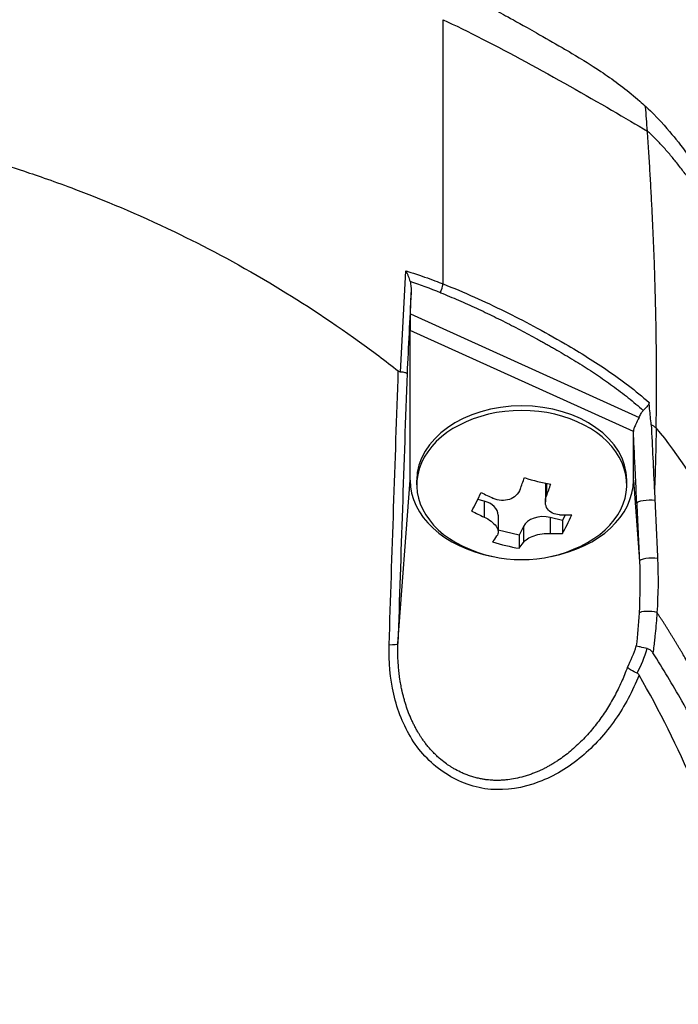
# Model space of a CAD drawing. Header units: millimetres. Extents: x 0 to 5219, y 0 to 2970.
# Tile 35 of 233: x 1021 to 1050, y 928 to 972. Entities that reach past the tile are written whole.
import ezdxf

# ---------------------------------------------------------------- set-up
doc = ezdxf.new("R2010")
doc.units = ezdxf.units.MM
doc.header["$LTSCALE"] = 0.2

# ---------------------------------------------------------------- blocks, each defined once
blk = doc.blocks.new('A$Cddb3c48e')
for p, q in [((35.481, 218.988), (35.481, 230.817)), ((42.228, 228.703), (42.228, 228.705)), ((42.598, 228.462), (42.598, 228.459)), ((34.013, 217.645), (34.045, 218.605)), ((35.847, 218.397), (35.847, 218.397)), ((35.88, 218.383), (35.88, 218.383)), ((36.474, 218.126), (36.474, 218.126)), ((34.013, 217.645), (44.253, 213.015)), ((38.235, 217.292), (38.235, 217.292)), ((44, 212.387), (34, 216.909)), ((34, 210.205), (34, 216.909)), ((41, 215.777), (41, 215.777)), ((43.046, 214.446), (43.046, 214.446)), ((43.081, 214.421), (43.081, 214.421)), ((43.119, 214.393), (43.119, 214.393)), ((43.298, 214.26), (43.298, 214.26)), ((44, 210.205), (44, 212.378)), ((33.458, 202.888), (34, 210.205)), ((34.3, 210.001), (34.3, 210.205)), ((40.057, 210), (40.057, 209.236)), ((40.11, 210.061), (40.11, 209.504)), ((43.7, 210.001), (43.7, 210.205)), ((44, 210.205), (44.268, 206.586)), ((37.314, 209.27), (37.031, 209.34)), ((37.314, 209.27), (37.314, 208.554)), ((37.943, 208.643), (37.943, 207.879)), ((40.821, 208.4), (40.271, 208.536)), ((40.271, 208.536), (40.271, 207.821)), ((40.945, 208.65), (40.821, 208.4)), ((39.073, 208.129), (38.88, 207.74)), ((39.073, 208.129), (39.073, 207.414)), ((40.821, 208.4), (40.821, 207.817)), ((38.88, 207.74), (37.943, 207.972)), ((38.88, 207.74), (38.88, 207.157)), ((43.955, 202.308), (43.955, 202.308)), ((44.021, 201.636), (44.021, 201.636)), ((44.071, 201.053), (44.071, 201.053))]:
    blk.add_line(p, q)
for centre, radius, start, end in [((0, 197), 52.78, 36.9695, 36.9726), ((39, 212.751), 6.1, 244.3547, 295.6453)]:
    blk.add_arc(centre, radius, start, end)
for centre, major_axis, ratio, start_param, end_param in [((-141.513, 189.396), (-127.011, -154.839), 0.882809, 2.389302, 2.395129), ((35.604, 219.007), (0.499, -0.024), 0.737349, 1.85579, 1.855825), ((43.513, 89.357), (15.035, 405.713), 0.037007, 1.247948, 1.257366), ((35.001, 218.723), (0.373, 0.928), 0.383101, 4.728495, 5.150722), ((34.052, 217.592), (-0.033, -1.082), 0.037512, 4.664319, 5.396898), ((38.27, 217.67), (0.056, -0.497), 0.111829, 0.493817, 0.493981), ((39, 210.001), (-4.7, 0), 0.707107, 2.167258, 7.25752), ((39, 210.205), (-4.7, 0), 0.707107, 3.141593, 6.283185), ((-20.581, 192.866), (13.917, 87.968), 0.732491, 5.053501, 5.061679), ((30.902, 209.792), (-22.678, 8.386), 0.359308, 4.179456, 4.191671), ((38.409, 212.897), (-1.461, -5.889), 0.234106, 1.075561, 1.176608), ((39.712, 214.185), (-5.114, 2.537), 0.667229, 1.780515, 2.000512), ((39, 210.205), (-5, 0), 0.707107, 0, 1.305249), ((40.997, 210), (-0.94, 0), 0.707107, 6.176924, 6.283185), ((39.591, 212.604), (1.461, 5.889), 0.234106, 4.217154, 4.3182), ((39, 210.205), (5, 0), 0.707107, 4.977936, 6.283185), ((36.971, 213.254), (-1.375, -5.541), 0.234106, 0.704407, 0.924405), ((39.207, 213.169), (-5.435, 2.697), 0.667229, 1.528312, 1.629358), ((37.003, 208.643), (0.94, 0), 0.707107, 0, 1.233353), ((44.649, 209.185), (0.499, 0.023), 0.238921, 0.886264, 3.103419), ((38.793, 212.333), (5.435, -2.697), 0.667229, 4.669905, 4.770951), ((39.96, 207.909), (-0.94, 0), 0.707107, 4.374946, 5.945742), ((39.207, 213.169), (-5.435, 2.697), 0.667229, 2.151669, 2.252715), ((41.029, 212.247), (1.375, 5.541), 0.234106, 3.846, 4.065997), ((38.409, 212.897), (-1.461, -5.889), 0.234106, 0.452205, 0.553251), ((38.793, 212.333), (5.435, -2.697), 0.667229, 5.293261, 5.394308), ((38.288, 211.316), (5.114, -2.537), 0.667229, 4.922107, 5.142105), ((39.591, 212.604), (1.461, 5.889), 0.234106, 3.593797, 3.694844), ((44.768, 206.604), (-0.499, -0.023), 0.214758, 4.022681, 6.245284), ((44.74, 204.195), (-0.499, 0.032), 0.272132, 4.049262, 6.084783), ((32.958, 202.906), (0.5, -0.016), 0.12447, 4.92874, 6.245879), ((-55.779, 253.06), (99.542, -51.165), 0.223913, 6.280193, 6.321434), ((-70.346, 258.525), (114.589, -56.806), 0.21504, 6.276967, 6.32014)]:
    blk.add_ellipse(centre, major_axis=major_axis, ratio=ratio, start_param=start_param, end_param=end_param)
for points, knots in [([(48.319, 135.426), (49.814, 136.616), (51.029, 137.679), (52.019, 138.574), (52.14, 138.684), (52.259, 138.791), (52.374, 138.896), (54.224, 140.591), (55.208, 141.626), (55.491, 141.917), (56.565, 143.018), (58.122, 144.669), (59.98, 146.941), (60.856, 148.012), (61.58, 148.955), (62.177, 149.759), (62.96, 150.813), (63.527, 151.628), (63.913, 152.192), (66.355, 155.763), (68.437, 159.453), (70.185, 163.219), (70.864, 164.683), (71.691, 166.579), (72.559, 168.922), (73.278, 170.864), (73.742, 172.335), (74.042, 173.321), (74.266, 174.057), (74.398, 174.523), (74.453, 174.716), (74.928, 176.385), (75.149, 177.366), (75.213, 177.641), (75.297, 178.001), (75.377, 178.36), (75.452, 178.716), (75.48, 178.848), (75.507, 178.98), (75.534, 179.111), (75.69, 179.876), (75.773, 180.369), (75.809, 180.585), (75.847, 180.805), (75.885, 181.045), (75.924, 181.304), (76.019, 181.933), (76.114, 182.677), (76.189, 183.537), (76.305, 184.879), (76.318, 185.866), (76.318, 186.496), (76.318, 187.142), (76.304, 188.134), (76.189, 189.469), (76.109, 190.392), (76.01, 191.138), (75.925, 191.706), (75.881, 191.994), (75.842, 192.236), (75.809, 192.433), (75.705, 193.052), (75.585, 193.672), (75.453, 194.293), (75.376, 194.654), (75.295, 195.015), (75.211, 195.376), (75.035, 196.13), (74.908, 196.617), (74.849, 196.843), (74.724, 197.322), (74.591, 197.809), (74.451, 198.304), (74.319, 198.767), (74.183, 199.229), (74.042, 199.691), (73.593, 201.166), (73.098, 202.635), (72.557, 204.096), (71.846, 206.013), (71.056, 207.916), (70.182, 209.799), (68.435, 213.565), (66.352, 217.256), (63.908, 220.827), (63.365, 221.621), (62.79, 222.429), (62.179, 223.251), (61.491, 224.178), (60.758, 225.121), (59.975, 226.079), (57.92, 228.592), (56.336, 230.23), (55.486, 231.102), (54.487, 232.125), (53.45, 233.131), (52.374, 234.116), (50.023, 236.267), (47.487, 238.321), (44.762, 240.244), (42.244, 242.021), (39.97, 243.404), (38.068, 244.474), (34.947, 246.232), (32.852, 247.165), (32.062, 247.524), (31.856, 247.617), (31.737, 247.671), (31.706, 247.685), (28.152, 249.28), (24.396, 250.646), (20.469, 251.719), (19.916, 251.87), (19.359, 252.016), (18.799, 252.155), (16.976, 252.609), (15.438, 252.923), (14.216, 253.149), (13.008, 253.373), (11.788, 253.569), (10.56, 253.736), (10.221, 253.783), (9.881, 253.826), (9.541, 253.868), (5.305, 254.387), (2.227, 254.438), (0.402, 254.447), (0.26, 254.447), (0.126, 254.448), (0, 254.448)], [-0.804244, -0.804244, -0.804244, -0.804244, -0.7867787, -0.7867787, -0.7867787, -0.7846306, -0.7846306, -0.7846306, -0.75, -0.75, -0.75, -0.71875, -0.71875, -0.71875, -0.7052239, -0.7052239, -0.7052239, -0.6875, -0.6875, -0.6875, -0.625, -0.625, -0.625, -0.59375, -0.59375, -0.59375, -0.5758637, -0.5758637, -0.5758637, -0.5625, -0.5625, -0.5625, -0.546875, -0.546875, -0.546875, -0.5411757, -0.5411757, -0.5411757, -0.5390625, -0.5390625, -0.5390625, -0.53125, -0.53125, -0.53125, -0.5266987, -0.5266987, -0.5266987, -0.515625, -0.515625, -0.515625, -0.5, -0.5, -0.5, -0.484375, -0.484375, -0.484375, -0.4739987, -0.4739987, -0.4739987, -0.46875, -0.46875, -0.46875, -0.4588678, -0.4588678, -0.4588678, -0.453125, -0.453125, -0.453125, -0.4453125, -0.4453125, -0.4453125, -0.4375, -0.4375, -0.4375, -0.4300483, -0.4300483, -0.4300483, -0.40625, -0.40625, -0.40625, -0.375, -0.375, -0.375, -0.3125, -0.3125, -0.3125, -0.2978036, -0.2978036, -0.2978036, -0.28125, -0.28125, -0.28125, -0.25, -0.25, -0.25, -0.2303717, -0.2303717, -0.2303717, -0.1875, -0.1875, -0.1875, -0.1671318, -0.1671318, -0.1671318, -0.1337093, -0.1337093, -0.1337093, -0.125, -0.125, -0.125, -0.0780464, -0.0780464, -0.0780464, -0.0714286, -0.0714286, -0.0714286, -0.0535714, -0.0535714, -0.0535714, -0.039579, -0.039579, -0.039579, -0.0357143, -0.0357143, -0.0357143, -0.0025653, -0.0025653, -0.0025653, 0, 0, 0, 0]), ([(35.481, 232.446), (36.407, 232.005), (37.304, 231.535), (38.185, 231.049), (38.424, 230.918), (38.776, 230.723), (39.238, 230.462), (39.378, 230.383), (39.518, 230.304), (39.657, 230.224), (40.04, 230.006), (40.423, 229.789), (40.804, 229.568), (40.895, 229.515), (41.222, 229.33), (41.775, 228.99), (42.184, 228.738), (42.501, 228.528), (42.73, 228.371), (43.264, 228.007), (43.783, 227.613), (44.284, 227.173), (44.375, 227.093), (44.465, 227.011), (44.554, 226.927)], [0.0000201, 0.0000201, 0.0000201, 0.0000201, 0.2857143, 0.2857143, 0.2857143, 0.4, 0.4, 0.4, 0.4457982, 0.4457982, 0.4457982, 0.5714286, 0.5714286, 0.5714286, 0.6785714, 0.6785714, 0.6785714, 0.7857143, 0.7857143, 0.7857143, 0.9669132, 0.9669132, 0.9669132, 0.9999998, 0.9999998, 0.9999998, 0.9999998]), ([(35.481, 230.817), (36.013, 230.572), (36.613, 230.277), (37.25, 229.951), (39.714, 228.688), (42.742, 226.954), (44.625, 225.83)], [0.0000136, 0.0000136, 0.0000136, 0.0000136, 0.2054732, 0.2054732, 0.2054732, 1, 1, 1, 1]), ([(-33.473, 215.019), (-33.407, 215.071), (-32.847, 215.528), (-31.742, 216.329), (-30.973, 216.887), (-29.94, 217.608), (-28.604, 218.441), (-28.313, 218.622), (-28.023, 218.8), (-27.732, 218.973), (-26.303, 219.827), (-24.883, 220.586), (-23.488, 221.261), (-23.453, 221.278), (-23.417, 221.295), (-23.382, 221.312), (-21.966, 221.993), (-20.518, 222.615), (-19.045, 223.177), (-18.643, 223.33), (-18.24, 223.478), (-17.835, 223.622), (-17.822, 223.626), (-16.884, 223.987), (-14.967, 224.556), (-14.796, 224.607), (-14.62, 224.658), (-14.439, 224.71), (-13.728, 224.913), (-12.936, 225.125), (-12.063, 225.335), (-11.056, 225.577), (-10.268, 225.739), (-9.708, 225.849), (-9.122, 225.964), (-8.786, 226.023), (-8.701, 226.038), (-8.238, 226.12), (-7.773, 226.198), (-7.307, 226.269), (-6.637, 226.372), (-5.964, 226.462), (-5.289, 226.541), (-5.193, 226.552), (-5.059, 226.567), (-4.889, 226.585), (-4.393, 226.638), (-3.584, 226.721), (-2.457, 226.785), (-2.258, 226.796), (-2.049, 226.807), (-1.83, 226.816), (-1.635, 226.825), (-1.438, 226.832), (-1.238, 226.838), (-0.841, 226.85), (-0.435, 226.856), (-0.017, 226.857), (0.38, 226.858), (0.787, 226.853), (1.203, 226.841), (1.355, 226.837), (1.508, 226.832), (1.663, 226.827), (1.931, 226.817), (2.184, 226.805), (2.423, 226.792), (3.581, 226.729), (4.391, 226.646), (4.855, 226.598), (4.975, 226.586), (5.072, 226.575), (5.146, 226.567), (5.858, 226.488), (6.567, 226.395), (7.274, 226.289), (7.713, 226.223), (8.151, 226.151), (8.588, 226.075), (8.633, 226.067), (8.997, 226.006), (9.676, 225.874), (10.232, 225.766), (10.998, 225.61), (11.969, 225.381), (12.599, 225.231), (13.415, 225.028), (14.41, 224.746), (14.689, 224.666), (14.983, 224.581), (15.29, 224.488), (15.599, 224.395), (16.082, 224.248), (16.733, 224.033), (17.348, 223.83), (18.113, 223.566), (19.02, 223.223), (20.252, 222.756), (21.748, 222.143), (23.468, 221.315), (24.767, 220.69), (26.193, 219.942), (27.718, 219.037), (28.995, 218.278), (30.342, 217.408), (31.734, 216.404), (32.307, 215.99), (32.888, 215.554), (33.475, 215.094)], [0, 0, 0, 0, 0.049153, 0.049153, 0.049153, 0.083333, 0.083333, 0.083333, 0.097112, 0.097112, 0.097112, 0.164941, 0.164941, 0.164941, 0.166667, 0.166667, 0.166667, 0.23215, 0.23215, 0.23215, 0.25, 0.25, 0.25, 0.291667, 0.291667, 0.291667, 0.300119, 0.300119, 0.300119, 0.333333, 0.333333, 0.333333, 0.356595, 0.356595, 0.356595, 0.380952, 0.380952, 0.380952, 0.400465, 0.400465, 0.400465, 0.428571, 0.428571, 0.428571, 0.43936, 0.43936, 0.43936, 0.470659, 0.470659, 0.470659, 0.47619, 0.47619, 0.47619, 0.48476, 0.48476, 0.48476, 0.501735, 0.501735, 0.501735, 0.517903, 0.517903, 0.517903, 0.52381, 0.52381, 0.52381, 0.530496, 0.530496, 0.530496, 0.562996, 0.562996, 0.562996, 0.571429, 0.571429, 0.571429, 0.600812, 0.600812, 0.600812, 0.619048, 0.619048, 0.619048, 0.645252, 0.645252, 0.645252, 0.666667, 0.666667, 0.666667, 0.703844, 0.703844, 0.703844, 0.714286, 0.714286, 0.714286, 0.767745, 0.767745, 0.767745, 0.81824, 0.81824, 0.81824, 0.886861, 0.886861, 0.886861, 0.938687, 0.938687, 0.938687, 0.982109, 0.982109, 0.982109, 1, 1, 1, 1]), ([(44.554, 226.927), (44.715, 226.78), (44.826, 226.669), (44.892, 226.603), (45.374, 226.118), (45.698, 225.723), (45.902, 225.469), (46.21, 225.085), (46.394, 224.833), (46.471, 224.73), (46.657, 224.48), (46.874, 224.181), (47.121, 223.833), (47.513, 223.28), (47.753, 222.928), (47.852, 222.786), (47.904, 222.71), (47.956, 222.635), (48.007, 222.56), (48.088, 222.443), (48.169, 222.325), (48.249, 222.206), (48.3, 222.131), (48.44, 221.926), (48.665, 221.588), (48.905, 221.228), (49.201, 220.777), (49.548, 220.232), (49.869, 219.729), (50.184, 219.223), (50.493, 218.713), (50.652, 218.453), (50.894, 218.05), (51.215, 217.502), (51.565, 216.902), (52.008, 216.128), (52.526, 215.171), (53.731, 212.944), (54.395, 211.502), (54.668, 210.917), (55.305, 209.551), (55.903, 208.167), (56.458, 206.766), (56.572, 206.478), (56.684, 206.19), (56.795, 205.901), (57.133, 205.014), (57.749, 203.388), (58.475, 200.976), (59.022, 199.16), (59.494, 197.322), (59.884, 195.468), (59.891, 195.433), (59.899, 195.398), (59.906, 195.363), (60.222, 193.849), (60.589, 191.855), (60.875, 189.369), (61.186, 186.668), (61.256, 184.722), (61.287, 183.554), (61.297, 183.197), (61.301, 182.912), (61.304, 182.699), (61.315, 181.794), (61.318, 180.377), (61.197, 178.454), (61.056, 176.222), (60.78, 173.997), (60.361, 171.798), (60.355, 171.769), (60.349, 171.739), (60.344, 171.709), (59.977, 169.806), (59.512, 167.92), (58.957, 166.061), (58.375, 164.111), (57.693, 162.19), (56.922, 160.304), (56.91, 160.276), (56.899, 160.249), (56.887, 160.221), (56.251, 158.673), (55.55, 157.15), (54.787, 155.657), (54.658, 155.405), (53.911, 153.836), (52.223, 151.13), (50.296, 148.041), (48.092, 145.118), (45.637, 142.408), (45.14, 141.86), (44.521, 141.195), (43.763, 140.43), (43.022, 139.683), (42.149, 138.84), (41.123, 137.924), (37.429, 134.624), (33.315, 131.771), (28.907, 129.449), (27.235, 128.568), (25.521, 127.763), (23.771, 127.04), (23.215, 126.81), (22.654, 126.588), (22.091, 126.374), (21.07, 125.988), (18.732, 125.083), (14.935, 124.149), (13.96, 123.909), (13.024, 123.703), (12.128, 123.526), (7.315, 122.573), (3.7, 122.402), (1.418, 122.351), (0.895, 122.339), (0.441, 122.336), (0.057, 122.335)], [0.0000004, 0.0000004, 0.0000004, 0.0000004, 0.0285714, 0.0285714, 0.0285714, 0.0714286, 0.0714286, 0.0714286, 0.0892857, 0.0892857, 0.0892857, 0.1071429, 0.1071429, 0.1071429, 0.125, 0.125, 0.125, 0.1284736, 0.1284736, 0.1284736, 0.1339286, 0.1339286, 0.1339286, 0.1428571, 0.1428571, 0.1428571, 0.1607143, 0.1607143, 0.1607143, 0.1785714, 0.1785714, 0.1785714, 0.1956232, 0.1956232, 0.1956232, 0.2142857, 0.2142857, 0.2142857, 0.25, 0.25, 0.25, 0.2796252, 0.2796252, 0.2796252, 0.2857143, 0.2857143, 0.2857143, 0.3163265, 0.3163265, 0.3163265, 0.3469388, 0.3469388, 0.3469388, 0.3476324, 0.3476324, 0.3476324, 0.377551, 0.377551, 0.377551, 0.4010005, 0.4010005, 0.4010005, 0.4081633, 0.4081633, 0.4081633, 0.4265306, 0.4265306, 0.4265306, 0.4540816, 0.4540816, 0.4540816, 0.4544339, 0.4544339, 0.4544339, 0.4770408, 0.4770408, 0.4770408, 0.4996669, 0.4996669, 0.4996669, 0.5, 0.5, 0.5, 0.5178571, 0.5178571, 0.5178571, 0.5357143, 0.5357143, 0.5357143, 0.5714286, 0.5714286, 0.5714286, 0.5985301, 0.5985301, 0.5985301, 0.625, 0.625, 0.625, 0.75, 0.75, 0.75, 0.7974141, 0.7974141, 0.7974141, 0.8125, 0.8125, 0.8125, 0.875, 0.875, 0.875, 0.8914403, 0.8914403, 0.8914403, 0.9797679, 0.9797679, 0.9797679, 1, 1, 1, 1]), ([(45.019, 212.55), (45.027, 213.09), (45.032, 213.634), (45.034, 214.186), (45.035, 214.492), (45.035, 214.799), (45.034, 215.053), (45.034, 215.307), (45.032, 215.507), (45.031, 215.73), (45.03, 215.841), (45.029, 215.959), (45.028, 216.073), (45.026, 216.188), (45.025, 216.3), (45.024, 216.413), (45.022, 216.526), (45.021, 216.639), (45.019, 216.752), (45.017, 216.922), (45.014, 217.091), (45.011, 217.261), (45.008, 217.43), (45.004, 217.599), (45.001, 217.769), (44.997, 217.938), (44.993, 218.107), (44.989, 218.276), (44.985, 218.417), (44.981, 218.558), (44.978, 218.699), (44.974, 218.839), (44.97, 218.98), (44.965, 219.121), (44.961, 219.261), (44.956, 219.402), (44.952, 219.543), (44.947, 219.697), (44.941, 219.851), (44.936, 220.006), (44.93, 220.16), (44.924, 220.315), (44.918, 220.469), (44.912, 220.623), (44.906, 220.778), (44.9, 220.932), (44.894, 221.079), (44.887, 221.226), (44.881, 221.373), (44.874, 221.52), (44.867, 221.667), (44.861, 221.814), (44.854, 221.961), (44.846, 222.108), (44.839, 222.255), (44.832, 222.405), (44.824, 222.555), (44.816, 222.705), (44.808, 222.856), (44.8, 223.006), (44.792, 223.156), (44.784, 223.306), (44.775, 223.456), (44.767, 223.606), (44.758, 223.754), (44.749, 223.902), (44.741, 224.05), (44.732, 224.198), (44.723, 224.346), (44.713, 224.494), (44.704, 224.642), (44.695, 224.79), (44.685, 224.938), (44.666, 225.236), (44.646, 225.533), (44.625, 225.83)], [0, 0, 0, 0, 0.0964194, 0.0964194, 0.0964194, 0.1498066, 0.1498066, 0.1498066, 0.2031938, 0.2031938, 0.2031938, 0.2298874, 0.2298874, 0.2298874, 0.256581, 0.256581, 0.256581, 0.2832746, 0.2832746, 0.2832746, 0.3232355, 0.3232355, 0.3232355, 0.3631964, 0.3631964, 0.3631964, 0.4031573, 0.4031573, 0.4031573, 0.4364096, 0.4364096, 0.4364096, 0.4696618, 0.4696618, 0.4696618, 0.5029141, 0.5029141, 0.5029141, 0.5394497, 0.5394497, 0.5394497, 0.5759854, 0.5759854, 0.5759854, 0.612521, 0.612521, 0.612521, 0.6473477, 0.6473477, 0.6473477, 0.6821745, 0.6821745, 0.6821745, 0.7170012, 0.7170012, 0.7170012, 0.7526185, 0.7526185, 0.7526185, 0.7882359, 0.7882359, 0.7882359, 0.8238532, 0.8238532, 0.8238532, 0.8590145, 0.8590145, 0.8590145, 0.8941758, 0.8941758, 0.8941758, 0.9293371, 0.9293371, 0.9293371, 1, 1, 1, 1]), ([(33.81, 219.572), (33.81, 219.571), (33.812, 219.568), (33.823, 219.546), (33.843, 219.506), (33.885, 219.414), (33.902, 219.375), (33.95, 219.255), (33.978, 219.173), (34, 219.092)], [-0.00015855, -0.00015855, -0.00015855, -0.00015855, 0, 0, 0.00750952, 0.00750952, 0.01317093, 0.01317093, 0.02454481, 0.02454481, 0.02454481, 0.02454481]), ([(33.81, 219.572), (33.828, 219.566), (34.111, 219.488), (34.652, 219.299), (34.986, 219.183), (35.261, 219.076), (35.481, 218.988)], [-0.9999928, -0.9999928, -0.9999928, -0.9999928, -0.5, -0.5, -0.5, 0, 0, 0, 0]), ([(34, 219.092), (34.019, 219.02), (34.031, 218.943), (34.046, 218.781), (34.047, 218.692), (34.045, 218.605)], [0.000001, 0.000001, 0.000001, 0.000001, 0.02294588, 0.02294588, 0.04925693, 0.04925693, 0.04925693, 0.04925693]), ([(35.481, 218.988), (35.939, 218.808), (36.415, 218.608), (36.883, 218.399), (37.316, 218.206), (37.777, 217.989), (38.26, 217.751), (39.042, 217.364), (39.957, 216.881), (40.944, 216.308), (41.63, 215.909), (42.284, 215.501), (42.881, 215.091), (43.467, 214.688), (44.101, 214.214), (44.698, 213.689)], [0, 0, 0, 0, 0.142857, 0.142857, 0.142857, 0.285714, 0.285714, 0.285714, 0.571429, 0.571429, 0.571429, 0.785714, 0.785714, 0.785714, 1, 1, 1, 1]), ([(35.362, 218.596), (35.633, 218.487), (36.173, 218.262), (36.973, 217.905), (37.765, 217.529), (38.418, 217.201), (38.937, 216.931), (39.324, 216.724), (39.645, 216.549), (39.901, 216.407), (40.093, 216.3), (40.284, 216.192), (40.538, 216.047), (40.855, 215.863), (41.233, 215.639), (41.733, 215.333), (42.35, 214.937), (43.073, 214.435), (43.774, 213.9), (44.223, 213.519), (44.442, 213.321)], [0, 0, 0, 0, 0.094785, 0.18958, 0.28439, 0.37921, 0.426621, 0.474028, 0.52143, 0.545128, 0.568823, 0.592519, 0.616223, 0.663648, 0.711082, 0.758512, 0.853322, 0.948046, 1.04272, 1.137469, 1.137469, 1.137469, 1.137469]), ([(33.578, 215.047), (33.561, 215.049), (33.544, 215.054), (33.509, 215.069), (33.491, 215.081), (33.475, 215.094)], [0.00000099, 0.00000099, 0.00000099, 0.00000099, 0.00577902, 0.00577902, 0.01216888, 0.01216888, 0.01216888, 0.01216888]), ([(33.866, 214.978), (33.866, 214.978), (33.866, 214.978), (33.864, 214.984), (33.857, 214.99), (33.83, 215.002), (33.81, 215.009), (33.759, 215.021), (33.728, 215.027), (33.658, 215.038), (33.619, 215.042), (33.578, 215.047)], [-0.00029029, -0.00029029, -0.00029029, -0.00029029, 0, 0, 0.01344781, 0.01344781, 0.02760524, 0.02760524, 0.04173847, 0.04173847, 0.0554912, 0.0554912, 0.0554912, 0.0554912]), ([(44.253, 213.015), (44.28, 213.077), (44.311, 213.139), (44.375, 213.24), (44.406, 213.284), (44.442, 213.321)], [0.00002868, 0.00002868, 0.00002868, 0.00002868, 0.02033037, 0.02033037, 0.03597654, 0.03597654, 0.03597654, 0.03597654]), ([(44.698, 213.689), (44.699, 213.676), (44.699, 213.672), (44.699, 213.664), (44.698, 213.658), (44.697, 213.642), (44.694, 213.632), (44.677, 213.583), (44.644, 213.542), (44.559, 213.443), (44.504, 213.386), (44.442, 213.321)], [-0.06521212, -0.06521212, -0.06521212, -0.06521212, -0.06307352, -0.06307352, -0.05996648, -0.05996648, -0.05346033, -0.05346033, -0.02742539, -0.02742539, 0, 0, 0, 0]), ([(44.253, 213.015), (44.204, 212.901), (44.143, 212.791), (44.064, 212.624), (44.039, 212.567), (44.009, 212.469), (44.001, 212.427), (44, 212.387)], [-0.07588109, -0.07588109, -0.07588109, -0.07588109, -0.03787414, -0.03787414, -0.01696139, -0.01696139, -0.00000125, -0.00000125, -0.00000125, -0.00000125]), ([(0.102, 124.954), (0.112, 124.954), (0.122, 124.954), (0.132, 124.954), (3.823, 124.964), (7.505, 125.378), (11.112, 126.114), (14.719, 126.85), (18.252, 127.922), (21.643, 129.315), (23.263, 129.98), (24.851, 130.718), (26.4, 131.525), (27.949, 132.333), (29.459, 133.209), (30.924, 134.151), (31.331, 134.413), (31.734, 134.679), (32.134, 134.951), (32.454, 135.169), (32.772, 135.389), (33.088, 135.613), (33.797, 136.117), (34.494, 136.636), (35.179, 137.171), (36.547, 138.241), (37.864, 139.371), (39.121, 140.557), (39.354, 140.777), (39.584, 140.998), (39.813, 141.222), (40.202, 141.602), (40.585, 141.987), (40.961, 142.378), (41.56, 142.998), (42.142, 143.632), (42.709, 144.278), (43.843, 145.57), (44.913, 146.912), (45.917, 148.299), (46.009, 148.427), (46.102, 148.556), (46.193, 148.685), (47.093, 149.951), (47.937, 151.254), (48.723, 152.588), (49.589, 154.058), (50.384, 155.567), (51.104, 157.109), (51.799, 158.599), (52.428, 160.116), (52.983, 161.658), (53.524, 163.159), (53.996, 164.683), (54.393, 166.229), (54.405, 166.272), (54.415, 166.314), (54.426, 166.357), (54.831, 167.947), (55.158, 169.559), (55.406, 171.178), (55.641, 172.71), (55.806, 174.247), (55.901, 175.777), (56.057, 178.29), (56.024, 180.782), (55.826, 183.259), (55.773, 183.927), (55.707, 184.594), (55.63, 185.26), (55.615, 185.388), (55.6, 185.517), (55.584, 185.645), (55.487, 186.439), (55.373, 187.231), (55.243, 188.021), (54.852, 190.391), (54.313, 192.74), (53.627, 195.044), (52.701, 198.157), (51.516, 201.201), (50.083, 204.141), (49.367, 205.611), (48.599, 207.056), (47.754, 208.461), (46.908, 209.866), (46.069, 211.318), (45.019, 212.55)], [0, 0, 0, 0, 0.0002405, 0.0002405, 0.0002405, 0.087999, 0.087999, 0.087999, 0.1757575, 0.1757575, 0.1757575, 0.2176964, 0.2176964, 0.2176964, 0.2596353, 0.2596353, 0.2596353, 0.2712771, 0.2712771, 0.2712771, 0.2806048, 0.2806048, 0.2806048, 0.3015742, 0.3015742, 0.3015742, 0.3435132, 0.3435132, 0.3435132, 0.3512745, 0.3512745, 0.3512745, 0.3644826, 0.3644826, 0.3644826, 0.3854521, 0.3854521, 0.3854521, 0.427391, 0.427391, 0.427391, 0.4312716, 0.4312716, 0.4312716, 0.46933, 0.46933, 0.46933, 0.5112689, 0.5112689, 0.5112689, 0.5518142, 0.5518142, 0.5518142, 0.591266, 0.591266, 0.591266, 0.5923596, 0.5923596, 0.5923596, 0.632905, 0.632905, 0.632905, 0.6712635, 0.6712635, 0.6712635, 0.7342684, 0.7342684, 0.7342684, 0.7512605, 0.7512605, 0.7512605, 0.754541, 0.754541, 0.754541, 0.7748137, 0.7748137, 0.7748137, 0.8356317, 0.8356317, 0.8356317, 0.917816, 0.917816, 0.917816, 0.9589081, 0.9589081, 0.9589081, 0.9999998, 0.9999998, 0.9999998, 0.9999998]), ([(44, 212.378), (44, 212.38), (44, 212.381), (44, 212.384), (44, 212.385), (44, 212.387)], [0.000000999, 0.000000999, 0.000000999, 0.000000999, 0.00058694, 0.00058694, 0.001170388, 0.001170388, 0.001170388, 0.001170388]), ([(44.15, 209.166), (44.146, 209.253), (44.122, 209.791), (44.075, 210.775), (44.045, 211.422), (44.02, 211.956), (44, 212.378)], [-1, -1, -1, -1, -0.5, -0.5, -0.5, 0, 0, 0, 0]), ([(38.927, 209.798), (38.889, 209.699), (38.826, 209.601), (38.659, 209.443), (38.555, 209.382), (38.34, 209.309), (38.215, 209.292), (37.964, 209.308), (37.838, 209.342), (37.729, 209.391)], [-0.1437022, -0.1437022, -0.1437022, -0.1437022, -0.1077767, -0.1077767, -0.0718511, -0.0718511, -0.0359256, -0.0359256, 0, 0, 0, 0]), ([(40.686, 208.657), (40.577, 208.662), (40.466, 208.688), (40.279, 208.78), (40.202, 208.847), (40.098, 209), (40.065, 209.094), (40.052, 209.297), (40.072, 209.405), (40.11, 209.504)], [-0.5881822, -0.5881822, -0.5881822, -0.5881822, -0.5522567, -0.5522567, -0.5163311, -0.5163311, -0.4804056, -0.4804056, -0.44448, -0.44448, -0.44448, -0.44448]), ([(37.314, 208.554), (37.423, 208.505), (37.534, 208.442), (37.721, 208.298), (37.798, 208.218), (37.902, 208.066), (37.935, 207.984), (37.948, 207.832), (37.928, 207.762), (37.89, 207.707)], [-0.2938438, -0.2938438, -0.2938438, -0.2938438, -0.2579182, -0.2579182, -0.2219927, -0.2219927, -0.1860671, -0.1860671, -0.1501416, -0.1501416, -0.1501416, -0.1501416]), ([(39.073, 207.414), (39.111, 207.469), (39.174, 207.528), (39.341, 207.635), (39.445, 207.683), (39.66, 207.756), (39.785, 207.786), (40.036, 207.821), (40.162, 207.826), (40.271, 207.821)], [-0.4380406, -0.4380406, -0.4380406, -0.4380406, -0.4021151, -0.4021151, -0.3661895, -0.3661895, -0.330264, -0.330264, -0.2943384, -0.2943384, -0.2943384, -0.2943384]), ([(45.054, 204.283), (45.052, 204.239), (45.049, 204.195), (45.046, 204.151), (45.024, 203.842), (44.997, 203.532), (44.964, 203.222), (44.963, 203.214), (44.962, 203.206), (44.962, 203.198), (44.959, 203.175), (44.957, 203.152), (44.954, 203.129), (44.953, 203.118), (44.952, 203.107), (44.95, 203.096), (44.927, 202.887), (44.902, 202.68), (44.873, 202.472)], [0, 0, 0, 0, 0.07278, 0.07278, 0.07278, 0.586627, 0.586627, 0.586627, 0.599744, 0.599744, 0.599744, 0.63799, 0.63799, 0.63799, 0.655952, 0.655952, 0.655952, 1, 1, 1, 1]), ([(44.253, 201.482), (43.963, 200.754), (43.605, 200.091), (43.189, 199.493), (42.742, 198.85), (42.238, 198.299), (41.687, 197.836), (41.395, 197.59), (41.089, 197.373), (40.772, 197.184), (40.442, 196.987), (40.106, 196.825), (39.767, 196.698), (39.029, 196.419), (38.31, 196.312), (37.62, 196.366), (37.261, 196.394), (36.91, 196.47), (36.564, 196.592), (36.227, 196.71), (35.905, 196.87), (35.598, 197.069), (35.294, 197.266), (35.014, 197.496), (34.759, 197.757), (34.501, 198.02), (34.277, 198.305), (34.086, 198.613), (33.706, 199.223), (33.438, 199.893), (33.268, 200.629), (33.104, 201.339), (33.039, 202.075), (33.064, 202.842)], [0.0000002, 0.0000002, 0.0000002, 0.0000002, 0.125, 0.125, 0.125, 0.25, 0.25, 0.25, 0.3125, 0.3125, 0.3125, 0.375, 0.375, 0.375, 0.5, 0.5, 0.5, 0.5625, 0.5625, 0.5625, 0.625, 0.625, 0.625, 0.6875, 0.6875, 0.6875, 0.75, 0.75, 0.75, 0.875, 0.875, 0.875, 1, 1, 1, 1]), ([(43.729, 201.829), (43.648, 201.607), (43.471, 201.169), (43.159, 200.534), (42.802, 199.924), (42.466, 199.442), (42.175, 199.075), (41.944, 198.808), (41.701, 198.551), (41.446, 198.305), (41.18, 198.072), (40.904, 197.854), (40.666, 197.686), (40.471, 197.56), (40.322, 197.47), (40.178, 197.389), (40.046, 197.319), (39.921, 197.257), (39.792, 197.196), (39.644, 197.132), (39.478, 197.066), (39.294, 197), (39.039, 196.921), (38.731, 196.846), (38.433, 196.799), (38.207, 196.777), (38.039, 196.767), (37.899, 196.765), (37.789, 196.767), (37.713, 196.77), (37.644, 196.774), (37.555, 196.78), (37.433, 196.793), (37.274, 196.816), (37.099, 196.849), (36.908, 196.895), (36.71, 196.954), (36.517, 197.024), (36.288, 197.12), (36.085, 197.221), (35.908, 197.324), (35.755, 197.42), (35.553, 197.56), (35.343, 197.729), (35.156, 197.901), (35.007, 198.051), (34.866, 198.207), (34.741, 198.359), (34.632, 198.502), (34.537, 198.636), (34.468, 198.741), (34.418, 198.82), (34.381, 198.881), (34.341, 198.948), (34.285, 199.047), (34.217, 199.172), (34.14, 199.325), (34.043, 199.532), (33.933, 199.797), (33.837, 200.068), (33.768, 200.288), (33.721, 200.455), (33.685, 200.596), (33.661, 200.694), (33.648, 200.751), (33.639, 200.795), (33.625, 200.856), (33.606, 200.951), (33.578, 201.098), (33.529, 201.395), (33.484, 201.778), (33.451, 202.315), (33.45, 202.668), (33.458, 202.888)], [0, 0, 0, 0, 0.070827, 0.141622, 0.212298, 0.282826, 0.318052, 0.353467, 0.389176, 0.424892, 0.460523, 0.496004, 0.531356, 0.548995, 0.566615, 0.584223, 0.599385, 0.612159, 0.626755, 0.643181, 0.661413, 0.681438, 0.703241, 0.743454, 0.778873, 0.796391, 0.813783, 0.831055, 0.839648, 0.848213, 0.854469, 0.861183, 0.875987, 0.892624, 0.911095, 0.931405, 0.953562, 0.975364, 0.995501, 1.030779, 1.045923, 1.059393, 1.086917, 1.122409, 1.143167, 1.165947, 1.187994, 1.208321, 1.226921, 1.243785, 1.258905, 1.26581, 1.272276, 1.281018, 1.289759, 1.307238, 1.324721, 1.342212, 1.377234, 1.412331, 1.429913, 1.447516, 1.465141, 1.47396, 1.478372, 1.482785, 1.487493, 1.497362, 1.5124, 1.532615, 1.588583, 1.628919, 1.694963, 1.694963, 1.694963, 1.694963]), ([(44.616, 202.669), (44.517, 202.69), (44.402, 202.716), (44.309, 202.738), (44.273, 202.747), (44.233, 202.757), (44.198, 202.766), (44.142, 202.78), (44.133, 202.784), (44.129, 202.785)], [0.0000155, 0.0000155, 0.0000155, 0.0000155, 0.5, 0.5, 0.5, 0.75, 0.75, 0.75, 1, 1, 1, 1]), ([(0.132, 126.865), (0.418, 126.866), (0.818, 126.87), (1.332, 126.885), (1.529, 126.891), (1.743, 126.898), (1.974, 126.908), (2.12, 126.915), (2.274, 126.922), (2.434, 126.931), (2.637, 126.942), (2.85, 126.954), (3.075, 126.969), (3.392, 126.991), (3.73, 127.016), (4.089, 127.048), (4.178, 127.056), (4.266, 127.064), (4.354, 127.072), (4.783, 127.112), (5.208, 127.157), (5.631, 127.207), (6.058, 127.258), (6.482, 127.314), (6.903, 127.374), (7.273, 127.428), (7.641, 127.484), (8.006, 127.545), (8.061, 127.554), (8.115, 127.563), (8.17, 127.572), (8.294, 127.593), (8.419, 127.614), (8.543, 127.636), (8.753, 127.673), (8.964, 127.711), (9.174, 127.751), (9.594, 127.829), (10.013, 127.913), (10.431, 128.001), (10.908, 128.102), (11.384, 128.209), (11.858, 128.322), (11.926, 128.338), (12.283, 128.421), (12.924, 128.585), (13.511, 128.736), (14.336, 128.956), (15.388, 129.277), (15.467, 129.301), (15.546, 129.325), (15.627, 129.351), (15.961, 129.454), (16.287, 129.558), (16.606, 129.664), (17.021, 129.8), (17.424, 129.939), (17.815, 130.078), (18.664, 130.379), (19.459, 130.684), (20.2, 130.986), (20.608, 131.151), (20.999, 131.316), (21.375, 131.479), (21.781, 131.655), (22.168, 131.829), (22.538, 131.999), (22.667, 132.059), (22.794, 132.118), (22.919, 132.177), (23.792, 132.587), (24.598, 132.993), (25.342, 133.389), (27.149, 134.349), (28.586, 135.239), (29.7, 135.973), (30.694, 136.629), (31.665, 137.316), (32.611, 138.034), (32.837, 138.205), (33.061, 138.378), (33.284, 138.553), (33.706, 138.885), (34.139, 139.235), (34.581, 139.605), (35.194, 140.118), (35.826, 140.67), (36.47, 141.264), (36.523, 141.312), (36.575, 141.36), (36.627, 141.409), (37.106, 141.854), (37.851, 142.556), (38.812, 143.559), (39.732, 144.521), (40.852, 145.759), (42.087, 147.331), (42.224, 147.506), (42.363, 147.685), (42.503, 147.868), (42.879, 148.36), (43.237, 148.847), (43.577, 149.327), (44.075, 150.03), (44.535, 150.718), (44.962, 151.39), (45.376, 152.041), (45.757, 152.676), (46.111, 153.292), (46.591, 154.13), (47.009, 154.917), (47.375, 155.644), (47.788, 156.466), (48.134, 157.213), (48.427, 157.879), (48.607, 158.289), (48.767, 158.669), (48.91, 159.016), (48.926, 159.056), (48.942, 159.095), (48.958, 159.135), (49.012, 159.268), (49.065, 159.4), (49.117, 159.53), (49.179, 159.687), (49.239, 159.842), (49.298, 159.995), (49.421, 160.316), (49.537, 160.628), (49.645, 160.93), (49.763, 161.257), (49.872, 161.573), (49.974, 161.877), (50.043, 162.083), (50.109, 162.284), (50.172, 162.48), (50.196, 162.556), (50.219, 162.63), (50.243, 162.704), (50.288, 162.849), (50.332, 162.991), (50.375, 163.13), (50.414, 163.261), (50.453, 163.388), (50.489, 163.513), (50.527, 163.642), (50.563, 163.767), (50.598, 163.889), (50.635, 164.021), (50.671, 164.149), (50.706, 164.274), (50.723, 164.338), (50.741, 164.402), (50.758, 164.465), (50.76, 164.473), (50.762, 164.48), (50.764, 164.488), (50.779, 164.544), (50.794, 164.6), (50.809, 164.656), (50.843, 164.783), (50.877, 164.911), (50.91, 165.041), (50.943, 165.168), (50.975, 165.296), (51.008, 165.426), (51.071, 165.678), (51.133, 165.935), (51.194, 166.198), (51.31, 166.696), (51.422, 167.213), (51.529, 167.749), (51.604, 168.126), (51.676, 168.513), (51.745, 168.908), (51.808, 169.268), (51.868, 169.635), (51.924, 170.01), (51.924, 170.013), (51.949, 170.167), (51.992, 170.475), (52.039, 170.81), (52.109, 171.327), (52.184, 172.028), (52.21, 172.269), (52.236, 172.531), (52.262, 172.816), (52.274, 172.95), (52.285, 173.082), (52.296, 173.211), (52.3, 173.262), (52.304, 173.313), (52.308, 173.363), (52.329, 173.64), (52.347, 173.903), (52.363, 174.153), (52.396, 174.714), (52.416, 175.206), (52.427, 175.631), (52.428, 175.665), (52.429, 175.7), (52.43, 175.736), (52.445, 176.349), (52.456, 177.251), (52.413, 178.44), (52.407, 178.596), (52.401, 178.751), (52.394, 178.904), (52.357, 179.709), (52.3, 180.491), (52.227, 181.25), (52.202, 181.515), (52.173, 181.786), (52.142, 182.063), (52.015, 183.189), (51.836, 184.41), (51.584, 185.72), (51.566, 185.813), (51.547, 185.907), (51.529, 186), (51.426, 186.519), (51.314, 187.036), (51.193, 187.551), (51.073, 188.067), (50.943, 188.58), (50.806, 189.092), (50.714, 189.432), (50.618, 189.772), (50.519, 190.11), (50.509, 190.145), (50.323, 190.828), (49.875, 192.132), (49.754, 192.485), (49.613, 192.882), (49.448, 193.323), (49.199, 193.99), (48.96, 194.584), (48.74, 195.109), (48.523, 195.627), (48.323, 196.077), (48.148, 196.462), (48.131, 196.498), (48.115, 196.534), (48.098, 196.57), (47.876, 197.054), (47.646, 197.534), (47.407, 198.011), (47.254, 198.316), (47.098, 198.62), (46.939, 198.922), (46.69, 199.394), (46.434, 199.862), (46.169, 200.326), (45.756, 201.051), (45.324, 201.767), (44.873, 202.472)], [0, 0, 0, 0, 0.015059, 0.015059, 0.015059, 0.02083, 0.02083, 0.02083, 0.024502, 0.024502, 0.024502, 0.02915, 0.02915, 0.02915, 0.035714, 0.035714, 0.035714, 0.03808, 0.03808, 0.03808, 0.049577, 0.049577, 0.049577, 0.061203, 0.061203, 0.061203, 0.071429, 0.071429, 0.071429, 0.072941, 0.072941, 0.072941, 0.076375, 0.076375, 0.076375, 0.082197, 0.082197, 0.082197, 0.093844, 0.093844, 0.093844, 0.107143, 0.107143, 0.107143, 0.125154, 0.125154, 0.125154, 0.141628, 0.141628, 0.141628, 0.142857, 0.142857, 0.142857, 0.150854, 0.150854, 0.150854, 0.161237, 0.161237, 0.161237, 0.183787, 0.183787, 0.183787, 0.196194, 0.196194, 0.196194, 0.209594, 0.209594, 0.209594, 0.214286, 0.214286, 0.214286, 0.235121, 0.235121, 0.235121, 0.285714, 0.285714, 0.285714, 0.318661, 0.318661, 0.318661, 0.326531, 0.326531, 0.326531, 0.342858, 0.342858, 0.342858, 0.36551, 0.36551, 0.36551, 0.367347, 0.367347, 0.367347, 0.406881, 0.406881, 0.406881, 0.444765, 0.444765, 0.444765, 0.44898, 0.44898, 0.44898, 0.464755, 0.464755, 0.464755, 0.487841, 0.487841, 0.487841, 0.510204, 0.510204, 0.510204, 0.531268, 0.531268, 0.531268, 0.55507, 0.55507, 0.55507, 0.569739, 0.569739, 0.569739, 0.571429, 0.571429, 0.571429, 0.574695, 0.574695, 0.574695, 0.578627, 0.578627, 0.578627, 0.586875, 0.586875, 0.586875, 0.595801, 0.595801, 0.595801, 0.601849, 0.601849, 0.601849, 0.604183, 0.604183, 0.604183, 0.608765, 0.608765, 0.608765, 0.613067, 0.613067, 0.613067, 0.617482, 0.617482, 0.617482, 0.622229, 0.622229, 0.622229, 0.624689, 0.624689, 0.624689, 0.625, 0.625, 0.625, 0.626857, 0.626857, 0.626857, 0.631038, 0.631038, 0.631038, 0.635137, 0.635137, 0.635137, 0.643106, 0.643106, 0.643106, 0.65824, 0.65824, 0.65824, 0.668893, 0.668893, 0.668893, 0.678571, 0.678571, 0.678571, 0.689431, 0.689431, 0.689431, 0.701281, 0.701281, 0.701281, 0.705357, 0.705357, 0.705357, 0.708515, 0.708515, 0.708515, 0.709766, 0.709766, 0.709766, 0.71667, 0.71667, 0.71667, 0.732143, 0.732143, 0.732143, 0.733637, 0.733637, 0.733637, 0.758929, 0.758929, 0.758929, 0.763229, 0.763229, 0.763229, 0.785714, 0.785714, 0.785714, 0.794183, 0.794183, 0.794183, 0.828571, 0.828571, 0.828571, 0.831278, 0.831278, 0.831278, 0.846339, 0.846339, 0.846339, 0.861401, 0.861401, 0.861401, 0.871429, 0.871429, 0.871429, 0.896736, 0.896736, 0.896736, 0.903571, 0.903571, 0.903571, 0.919754, 0.919754, 0.919754, 0.935714, 0.935714, 0.935714, 0.936836, 0.936836, 0.936836, 0.951858, 0.951858, 0.951858, 0.961487, 0.961487, 0.961487, 0.97651, 0.97651, 0.97651, 1, 1, 1, 1]), ([(44.616, 202.669), (44.643, 202.663), (44.67, 202.653), (44.72, 202.628), (44.744, 202.613), (44.808, 202.561), (44.844, 202.518), (44.873, 202.472)], [0.00000348, 0.00000348, 0.00000348, 0.00000348, 0.0085188, 0.0085188, 0.01696947, 0.01696947, 0.0337675, 0.0337675, 0.0337675, 0.0337675]), ([(0.132, 130.889), (1.588, 130.892), (3.032, 130.972), (6.637, 131.339), (8.81, 131.71), (13.807, 132.87), (16.636, 133.773), (23.282, 136.498), (26.998, 138.55), (35.953, 145.009), (40.148, 149.713), (44.861, 157.085), (46.268, 159.868), (49.246, 167.646), (50.629, 173.751), (50.164, 184.356), (49.568, 187.938), (47.531, 194.923), (46.089, 198.291), (44.253, 201.482)], [-11.810839, -11.810839, -11.810839, -11.810839, -11.321097, -11.321097, -10.584313, -10.584313, -9.583134, -9.583134, -8.1452, -8.1452, -5.796116, -5.796116, -4.481204, -4.481204, -2.2786, -2.2786, -1.145056, -1.145056, -0.000001, -0.000001, -0.000001, -0.000001]), ([(44.164, 201.567), (44.078, 201.606), (43.979, 201.655), (43.896, 201.705), (43.874, 201.719), (43.779, 201.775), (43.729, 201.829)], [-0.9999991, -0.9999991, -0.9999991, -0.9999991, -0.5, -0.5, -0.5, -0.0000002, -0.0000002, -0.0000002, -0.0000002]), ([(44.253, 201.482), (44.243, 201.501), (44.229, 201.519), (44.199, 201.548), (44.183, 201.559), (44.164, 201.567)], [-0.01284919, -0.01284919, -0.01284919, -0.01284919, -0.00606268, -0.00606268, -0.00000134, -0.00000134, -0.00000134, -0.00000134])]:
    blk.add_open_spline(points, degree=3, knots=knots)
for points, weights, knots in [([(0.06, 122.53), (0.084, 122.53), (0.108, 122.53), (4.245, 122.536), (8.356, 122.963), (16.407, 124.605), (20.348, 125.823), (28.221, 129.162), (35.399, 133.195), (44.368, 140.929), (51.396, 149.739), (54.89, 156.309), (57.755, 163.126), (60.036, 170.266), (61.239, 181.068), (60.2, 193.281), (58.049, 201.004), (55.195, 208.678), (53.472, 212.343), (50.482, 217.628), (49.432, 219.368), (47.146, 222.695), (46.087, 224.508), (44.625, 225.83)], [1, 1, 1, 1.00000000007, 0.999999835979, 0.999999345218, 0.999999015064, 0.999998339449, 0.999997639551, 0.999997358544, 0.999997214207, 0.999996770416, 0.999996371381, 0.999995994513, 0.999995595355, 0.999996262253, 0.999997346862, 0.999998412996, 0.999998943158, 0.999999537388, 0.999999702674, 0.999999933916, 1, 1], [0.0059845, 0.0059845, 0.0059845, 0.0059845, 0.0064922, 0.0064922, 0.0937019, 0.0937019, 0.1809116, 0.1809116, 0.275834, 0.355331, 0.434828, 0.5143249, 0.5143249, 0.5938219, 0.6733189, 0.7528158, 0.8366594, 0.8366594, 0.9183297, 0.9183297, 0.9591649, 0.9591649, 1, 1, 1, 1]), ([(0.126, 126.493), (0.128, 126.493), (0.13, 126.493), (3.565, 126.505), (6.989, 126.911), (13.699, 128.278), (16.987, 129.261), (23.597, 131.909), (29.645, 135.053), (37.427, 141.165), (43.446, 147.895), (46.617, 152.993), (49.286, 158.323), (51.464, 163.8), (53.144, 172.786), (53.19, 180.942), (52.295, 186.593), (50.882, 192.128), (49.952, 194.816), (48.215, 198.706), (47.583, 199.98), (46.316, 202.264), (45.711, 203.293), (45.054, 204.283)], [1.00000000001, 1.00000000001, 1.00000000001, 1.00000000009, 0.999999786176, 0.999999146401, 0.999998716, 0.999997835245, 0.999996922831, 0.999996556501, 0.999996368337, 0.999995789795, 0.999995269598, 0.999994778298, 0.999994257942, 0.999995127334, 0.999996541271, 0.999997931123, 0.999998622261, 0.999999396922, 0.999999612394, 0.999999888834, 0.999999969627, 0.999999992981], [0.0064434, 0.0064434, 0.0064434, 0.0064434, 0.0064922, 0.0064922, 0.0937019, 0.0937019, 0.1809116, 0.1809116, 0.275834, 0.355331, 0.434828, 0.5143249, 0.5143249, 0.5938219, 0.6733189, 0.7528158, 0.8366594, 0.8366594, 0.9183297, 0.9183297, 0.9591649, 0.9591649, 0.9932226, 0.9932226, 0.9932226, 0.9932226])]:
    blk.add_rational_spline(points, weights, degree=3, knots=knots)
for points in [[(33.578, 215.047), (33.655, 216.558), (33.733, 218.066), (33.81, 219.572)], [(35.362, 218.596), (34.912, 218.779), (34.458, 218.945), (34, 219.092)], [(33.064, 202.842), (33.195, 206.919), (33.333, 211.004), (33.475, 215.094)], [(33.866, 214.978), (33.724, 210.941), (33.588, 206.91), (33.458, 202.888)], [(44.726, 213.393), (44.717, 213.489), (44.708, 213.584), (44.698, 213.689)], [(44.798, 212.688), (44.844, 211.697), (44.893, 210.701), (44.943, 209.701)], [(45.019, 212.55), (45.004, 211.603), (44.979, 210.654), (44.943, 209.701)], [(44.943, 209.701), (44.95, 209.563), (44.956, 209.427), (44.962, 209.292)], [(44.15, 209.166), (44.19, 208.309), (44.229, 207.449), (44.268, 206.586)], [(44.962, 209.292), (45.002, 208.431), (45.042, 207.568), (45.082, 206.701)], [(45.082, 206.701), (45.118, 205.893), (45.105, 205.082), (45.054, 204.283)], [(44.268, 206.586), (44.305, 205.807), (44.296, 205.026), (44.253, 204.253)], [(44.253, 204.253), (44.225, 203.761), (44.184, 203.271), (44.129, 202.785)]]:
    blk.add_open_spline(points, degree=3)

msp = doc.modelspace()

# ---------------------------------------------------------------- block references
msp.add_blockref('A$Cddb3c48e', (1004.425, 740.896))

doc.saveas('drawing.dxf')
